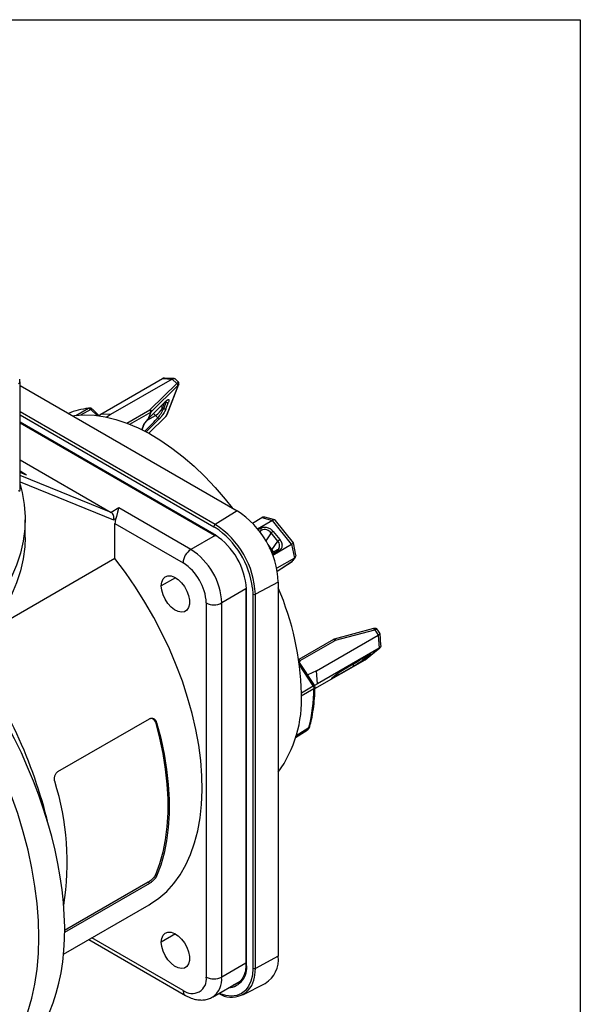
# Model space of a CAD drawing. Header units: inches. Extents: x 0 to 33, y 0 to 25.5.
# Tile 18 of 18: x 30 to 33, y 20.2 to 25.5. Entities that reach past the tile are written whole.
import ezdxf

# ---------------------------------------------------------------- set-up
doc = ezdxf.new("R2010")
doc.units = ezdxf.units.IN
doc.header["$LTSCALE"] = 3
doc.header["$MEASUREMENT"] = 0
doc.linetypes.add('SLD-Solid', pattern=[0])
doc.layers.add('SLD-DEFPOINTS', color=7, linetype='Continuous')

# ---------------------------------------------------------------- blocks, each defined once
blk = doc.blocks.new('Block2')
at = {"color": 7, "linetype": 'SLD-Solid', "lineweight": 18}
for p, q in [((33.0003, 25.5003), (0.0003, 25.5003)), ((33.0003, 0.0003), (33.0003, 25.5003))]:
    blk.add_line(p, q, dxfattribs=at)

msp = doc.modelspace()

# ---------------------------------------------------------------- linework, layer by layer
at = {"color": 7, "linetype": 'SLD-Solid'}
for p, q in [((0.0003, 25.5003), (33.0003, 25.5003)), ((33.0003, 25.5003), (33.0003, 0.0003))]:
    msp.add_line(p, q, dxfattribs=at)
for p, q in [((30.8012, 23.558), (30.7475, 23.5601)), ((29.9667, 23.5369), (29.9653, 23.555)), ((29.9671, 22.9524), (29.9671, 23.5392)), ((29.9671, 23.5197), (31.1422, 22.8413)), ((30.4039, 23.3645), (30.7379, 23.5573)), ((30.7915, 23.5552), (30.4574, 23.3624)), ((30.6718, 23.3896), (30.8151, 23.5317)), ((30.6773, 23.3779), (30.8206, 23.52)), ((30.7379, 23.5573), (30.7915, 23.5552)), ((30.8231, 23.5223), (30.7586, 23.3549)), ((30.7633, 23.3627), (30.8266, 23.5269)), ((30.8151, 23.5317), (30.7915, 23.5552)), ((30.8075, 23.556), (30.8091, 23.554)), ((30.8237, 23.5402), (30.8095, 23.5544)), ((30.8265, 23.5268), (30.8231, 23.5223)), ((30.8241, 23.5395), (30.8233, 23.5398)), ((30.6774, 23.3561), (30.7545, 23.4326)), ((30.7555, 23.434), (30.6783, 23.3575)), ((30.7294, 23.4077), (30.7381, 23.3987)), ((30.7381, 23.3987), (30.7491, 23.4272)), ((30.7574, 23.431), (30.7431, 23.3939)), ((30.7551, 23.4332), (30.7574, 23.431)), ((30.7568, 23.3934), (30.7711, 23.4305)), ((31.0236, 22.7668), (29.9671, 23.3767)), ((29.9671, 23.361), (31.0169, 22.755)), ((30.2685, 23.3576), (30.3381, 23.3965)), ((30.3501, 23.391), (30.2953, 23.3603)), ((30.3838, 23.3574), (30.3501, 23.391)), ((30.3584, 23.3926), (30.3563, 23.3946)), ((30.3957, 23.3559), (30.359, 23.3924)), ((30.3935, 23.358), (30.4039, 23.3645)), ((30.4574, 23.3624), (30.4039, 23.3645)), ((30.4574, 23.3624), (30.4375, 23.3486)), ((30.5458, 23.3166), (30.6705, 23.3886)), ((30.5614, 23.3105), (30.6746, 23.3759)), ((30.6746, 23.3759), (30.6592, 23.3359)), ((30.6596, 23.3341), (30.7008, 23.3579)), ((30.6622, 23.3388), (30.6773, 23.3779)), ((30.7558, 23.352), (30.6645, 23.2614)), ((30.6649, 23.2612), (30.7549, 23.3505)), ((30.7008, 23.3579), (30.6899, 23.3685)), ((30.7135, 23.3449), (30.7008, 23.3579)), ((30.7431, 23.3939), (30.7381, 23.3987)), ((30.7547, 23.3503), (30.7579, 23.3537)), ((30.7586, 23.3549), (30.7577, 23.3538)), ((30.7586, 23.3549), (30.7633, 23.3627)), ((31.0169, 22.7152), (29.9671, 23.3212)), ((29.9671, 23.3179), (31.019, 22.7107)), ((30.6342, 23.3016), (30.6264, 23.2814)), ((30.6277, 23.2807), (30.6368, 23.3046)), ((30.6506, 23.2689), (30.7174, 23.3352)), ((30.6594, 23.3353), (30.662, 23.3383)), ((29.9671, 23.1179), (30.4602, 22.8332)), ((30.0028, 23.0354), (29.9671, 23.056)), ((30.0028, 23.0354), (29.9671, 23.0499)), ((30.4602, 22.8332), (29.9671, 23.0331)), ((29.9671, 22.9979), (30.4733, 22.7926)), ((30.5019, 22.8574), (30.4602, 22.8332)), ((30.8917, 22.6324), (30.5019, 22.8574)), ((31.1422, 22.8413), (31.0236, 22.7668)), ((29.9944, 22.6968), (29.9944, 22.7932)), ((30.4733, 22.7926), (30.4866, 22.8003)), ((30.481, 22.5833), (30.481, 22.773)), ((30.481, 22.773), (30.8499, 22.56)), ((31.225, 22.7751), (31.2764, 22.8048)), ((31.3334, 22.7895), (31.2531, 22.7431)), ((31.2764, 22.8048), (31.3334, 22.7895)), ((31.3457, 22.7922), (31.2919, 22.8066)), ((31.4371, 22.6605), (31.3334, 22.7895)), ((31.4472, 22.6685), (31.3501, 22.7893)), ((31.023, 22.7082), (30.8917, 22.6324)), ((31.0169, 22.755), (31.0239, 22.7508)), ((31.0242, 22.7108), (31.0169, 22.7152)), ((31.019, 22.7107), (31.0255, 22.7066)), ((31.2558, 22.7398), (31.2707, 22.7484)), ((31.2632, 22.7302), (31.2733, 22.736)), ((31.2665, 22.7258), (31.2733, 22.736)), ((31.3273, 22.7216), (31.2971, 22.6795)), ((31.3634, 22.6766), (31.3273, 22.7216)), ((31.3377, 22.7304), (31.3738, 22.6855)), ((31.3084, 22.6594), (31.331, 22.6313)), ((31.331, 22.6313), (31.3634, 22.6766)), ((31.335, 22.6016), (31.4371, 22.6605)), ((31.4371, 22.6605), (31.4524, 22.5858)), ((31.4609, 22.6022), (31.4473, 22.6683)), ((31.3285, 22.6276), (31.3178, 22.6408)), ((31.3199, 22.6366), (31.3282, 22.6262)), ((31.331, 22.6313), (31.3285, 22.6276)), ((31.3606, 22.6296), (31.3307, 22.6124)), ((31.369, 22.6261), (31.3334, 22.6055)), ((31.368, 22.6364), (31.362, 22.6301)), ((31.3683, 22.6368), (31.3676, 22.6358)), ((30.481, 22.5833), (29.783, 22.1803)), ((31.4524, 22.5858), (31.3565, 22.5305)), ((31.3595, 22.5148), (31.4398, 22.5679)), ((31.3596, 22.5145), (31.4392, 22.5672)), ((31.4398, 22.5679), (31.4524, 22.5858)), ((31.4445, 22.5718), (31.4468, 22.575)), ((31.4459, 22.5732), (31.4586, 22.5913)), ((30.8081, 22.4797), (30.7316, 22.4354)), ((31.3649, 22.4555), (31.2411, 22.3901)), ((31.3649, 22.4555), (31.3649, 20.4303)), ((31.19, 22.4188), (31.0587, 22.343)), ((31.1898, 22.4215), (31.1902, 22.4141)), ((31.1902, 22.4141), (31.1902, 20.3889)), ((31.1931, 22.4101), (31.1929, 22.4184)), ((31.1931, 20.3848), (31.1931, 22.4101)), ((31.2258, 22.4225), (31.2275, 22.3902)), ((31.2275, 22.3902), (31.2275, 20.365)), ((31.2411, 20.3648), (31.2411, 22.3901)), ((30.9752, 22.343), (30.9752, 20.3178)), ((31.0587, 20.3178), (31.0587, 22.343)), ((31.8802, 22.2038), (31.6685, 22.1469)), ((31.6756, 22.1409), (31.8873, 22.1979)), ((31.8848, 22.2049), (31.8806, 22.2039)), ((31.8873, 22.1979), (31.9065, 22.1681)), ((31.9042, 22.195), (31.9025, 22.1979)), ((31.9156, 22.1785), (31.9047, 22.1953)), ((31.9151, 22.1782), (31.916, 22.1771)), ((31.9206, 22.1137), (31.916, 22.1774)), ((31.6645, 22.1452), (31.4758, 22.0363)), ((31.4844, 22.0308), (31.6739, 22.1403)), ((31.5724, 21.9753), (31.9065, 22.1681)), ((31.9065, 22.1681), (31.9117, 22.0972)), ((31.9117, 22.0972), (31.5776, 21.9044)), ((31.8347, 22.0357), (31.9117, 22.0972)), ((31.8369, 22.0372), (31.9145, 22.0992)), ((31.5609, 21.8973), (31.4772, 22.0267)), ((31.4801, 22.0222), (31.481, 22.0253)), ((31.5637, 21.8793), (31.8347, 22.0357)), ((31.7464, 22.0013), (31.8438, 22.0576)), ((31.7468, 22.0016), (31.8443, 22.0579)), ((31.7705, 22.0112), (31.7686, 22.0142)), ((31.8571, 22.0602), (31.8302, 22.0387)), ((31.8373, 22.0377), (31.8347, 22.0357)), ((31.8443, 22.0579), (31.8438, 22.0576)), ((31.5536, 21.8939), (31.4798, 22.008)), ((31.5724, 21.9753), (31.5248, 21.9532)), ((31.5776, 21.9044), (31.5724, 21.9753)), ((31.661, 21.941), (31.6879, 21.9625)), ((31.6618, 21.9416), (31.6887, 21.963)), ((31.7713, 21.9996), (31.6738, 21.9433)), ((31.6879, 21.9625), (31.6887, 21.963)), ((31.7705, 22.0112), (31.694, 21.9671)), ((31.7468, 22.0016), (31.7464, 22.0013)), ((31.661, 21.941), (31.6618, 21.9416)), ((31.5585, 21.8784), (31.4897, 21.8384)), ((31.4902, 21.857), (31.5536, 21.8939)), ((31.5776, 21.9044), (31.5618, 21.8951)), ((30.1722, 21.4297), (30.6677, 21.7158)), ((30.6996, 21.6968), (30.7061, 21.696)), ((31.4578, 21.6147), (31.5211, 21.6535)), ((31.4618, 21.6256), (31.531, 21.6683)), ((31.4618, 21.6256), (31.4592, 21.6208)), ((30.6996, 20.8707), (30.7061, 20.8641)), ((30.6613, 20.8312), (30.2087, 20.57)), ((30.6677, 20.8244), (30.2087, 20.5594)), ((30.6613, 20.8312), (30.6677, 20.8244)), ((30.2026, 20.4414), (30.6658, 20.7088)), ((30.8499, 20.2454), (30.3565, 20.5302)), ((30.8081, 20.5508), (30.7316, 20.5066)), ((30.3392, 20.5202), (30.8621, 20.2184)), ((31.3649, 20.4303), (31.2411, 20.3648)), ((31.1902, 20.3937), (31.0587, 20.3178)), ((31.1902, 20.3889), (31.1896, 20.3738)), ((31.0098, 20.2096), (31.1581, 20.2952)), ((31.1726, 20.2213), (31.2947, 20.2834))]:
    msp.add_line(p, q)
at = {"flags": 128}
for points in [[(30.251, 23.3558), (30.2617, 23.3573), (30.315, 23.361), (30.3704, 23.3588), (30.4276, 23.3506), (30.4862, 23.3365), (30.546, 23.3166), (30.6066, 23.2909), (30.6676, 23.2597), (30.7287, 23.2231), (30.7895, 23.1813), (30.8497, 23.1346), (30.909, 23.0832), (30.9669, 23.0274), (31.0233, 22.9676), (31.0777, 22.904), (31.1147, 22.8572)], [(29.9671, 22.9834), (29.978, 22.941), (29.9894, 22.8755), (29.9942, 22.8097), (29.9926, 22.7438), (29.9845, 22.6781), (29.9698, 22.6128), (29.9488, 22.548), (29.9214, 22.4841), (29.8876, 22.4211), (29.8478, 22.3594), (29.8018, 22.2991), (29.75, 22.2404), (29.6925, 22.1835), (29.6295, 22.1286), (29.5611, 22.0759), (29.4876, 22.0255), (29.4092, 21.9776)], [(29.9944, 22.6968), (29.9926, 22.6474), (29.9845, 22.5817), (29.9698, 22.5163), (29.9488, 22.4516), (29.9214, 22.3876), (29.8876, 22.3247), (29.8478, 22.263), (29.8018, 22.2027), (29.75, 22.144), (29.6925, 22.0871), (29.6295, 22.0322), (29.5611, 21.9794), (29.4876, 21.929), (29.4092, 21.8812)], [(31.3619, 22.6301), (31.3614, 22.63), (31.3606, 22.6296)], [(30.6658, 20.7088), (30.6733, 20.7132), (30.719, 20.7446), (30.7612, 20.7816), (30.7996, 20.8241), (30.834, 20.8717), (30.8643, 20.9243), (30.8904, 20.9816), (30.912, 21.0434), (30.9291, 21.1093), (30.9417, 21.179), (30.9496, 21.2523), (30.9528, 21.3287), (30.9513, 21.4078), (30.9452, 21.4894), (30.9344, 21.573), (30.9189, 21.6582), (30.899, 21.7446), (30.8746, 21.8318), (30.8459, 21.9193), (30.813, 22.0068), (30.776, 22.0939), (30.7352, 22.18), (30.6908, 22.2649), (30.6429, 22.348), (30.5918, 22.4291), (30.5378, 22.5076), (30.481, 22.5833)], [(30.7316, 22.4354), (30.734, 22.456), (30.7411, 22.4726), (30.7523, 22.484), (30.7671, 22.4896), (30.7845, 22.489), (30.8033, 22.4823), (30.8225, 22.4698), (30.8407, 22.4524), (30.8569, 22.4312), (30.8701, 22.4075), (30.8793, 22.3827), (30.8841, 22.3585), (30.8841, 22.3363), (30.8793, 22.3176), (30.8701, 22.3035), (30.8569, 22.295), (30.8407, 22.2924), (30.8225, 22.2961), (30.8033, 22.3058), (30.7845, 22.3208), (30.7671, 22.3403), (30.7523, 22.363), (30.7411, 22.3874), (30.734, 22.4121), (30.7316, 22.4354)], [(31.6645, 22.1452), (31.6651, 22.1455), (31.6662, 22.1457), (31.6675, 22.1455), (31.6688, 22.1451), (31.6702, 22.1443), (31.6715, 22.1432), (31.6728, 22.1418), (31.6739, 22.1403)], [(31.6685, 22.1469), (31.6694, 22.147), (31.6705, 22.1468), (31.6716, 22.1462), (31.6727, 22.1453), (31.6738, 22.1441), (31.6747, 22.1426), (31.6756, 22.1409)], [(31.481, 22.0253), (31.4792, 22.0258), (31.4776, 22.0261)], [(30.0086, 20.1295), (30.0301, 20.2026), (30.0469, 20.2797), (30.0591, 20.3606), (30.0664, 20.445), (30.069, 20.5325), (30.0668, 20.6227), (30.0598, 20.7154), (30.048, 20.8102), (30.0315, 20.9067), (30.0103, 21.0045), (29.9846, 21.1033), (29.9544, 21.2026), (29.9198, 21.3021), (29.881, 21.4014), (29.8381, 21.5002), (29.7914, 21.5979), (29.7409, 21.6943)], [(30.6996, 21.6968), (30.722, 21.6114), (30.74, 21.527), (30.7536, 21.4439), (30.7626, 21.3625), (30.7672, 21.2832), (30.7672, 21.2063), (30.7626, 21.1322), (30.7536, 21.0613), (30.74, 20.9939), (30.722, 20.9303), (30.6996, 20.8707)], [(30.7061, 21.696), (30.7286, 21.6101), (30.7468, 21.525), (30.7604, 21.4413), (30.7696, 21.3594), (30.7742, 21.2795), (30.7742, 21.202), (30.7696, 21.1274), (30.7604, 21.056), (30.7468, 20.9881), (30.7286, 20.924), (30.7061, 20.8641)], [(30.7316, 20.5066), (30.734, 20.5272), (30.7411, 20.5437), (30.7523, 20.5552), (30.7671, 20.5607), (30.7845, 20.5602), (30.8033, 20.5534), (30.8225, 20.541), (30.8407, 20.5236), (30.8569, 20.5024), (30.8701, 20.4786), (30.8793, 20.4539), (30.8841, 20.4296), (30.8841, 20.4075), (30.8793, 20.3888), (30.8701, 20.3747), (30.8569, 20.3661), (30.8407, 20.3636), (30.8225, 20.3673), (30.8033, 20.377), (30.7845, 20.392), (30.7671, 20.4115), (30.7523, 20.4341), (30.7411, 20.4586), (30.734, 20.4832), (30.7316, 20.5066)], [(31.2275, 20.365), (31.2249, 20.3284), (31.2172, 20.2958), (31.2046, 20.2678), (31.1873, 20.2452), (31.1658, 20.2286), (31.1407, 20.2183), (31.1125, 20.2147), (31.082, 20.2177), (31.0499, 20.2273), (31.0443, 20.2296)], [(31.2366, 20.3165), (31.2384, 20.327), (31.2411, 20.3648)], [(31.1468, 20.2854), (31.1323, 20.2779), (31.1227, 20.2748)], [(31.1559, 20.2923), (31.1532, 20.29), (31.1468, 20.2854)]]:
    msp.add_lwpolyline(points, dxfattribs=at)
for centre, radius, start, end in [((30.3835, 22.9887), 0.4104, 96.3479, 112.1738), ((30.6614, 23.3786), 0.0135, 348.365, 47.8994), ((30.6662, 23.3798), 0.0113, 350.3401, 60.1863), ((30.6681, 23.3873), 0.0132, 299.7763, 314.5447), ((30.6525, 23.4397), 0.0949, 300.5682, 334.4477), ((30.6313, 23.3068), 0.00592, 298.8096, 339.0557), ((30.8848, 22.4355), 0.4805, 2.3869, 57.6131), ((30.5579, 22.7715), 0.0769, 157.9788, 178.8918), ((31.0321, 22.7542), 0.0152, 124.1588, 177.2848), ((30.7722, 22.3705), 0.4693, 2.3869, 57.6131), ((31.0218, 22.7147), 0.00487, 173.8529, 234.8727), ((30.7662, 22.3662), 0.463, 6.9824, 56.1823), ((30.8088, 22.3916), 0.3851, 3.9793, 55.9785), ((31.2622, 22.7402), 0.0118, 339.5512, 44.2689), ((31.2913, 22.6954), 0.0444, 36.0257, 113.972), ((31.3567, 22.6977), 0.0379, 120.1636, 140.9544), ((31.3928, 22.6527), 0.0379, 120.1636, 140.9544), ((31.34, 22.6535), 0.0329, 329.4308, 44.5336), ((30.9406, 22.5559), 0.0908, 122.6055, 177.3945), ((30.6976, 22.3274), 0.3615, 2.4763, 57.5237), ((31.2992, 22.6052), 0.0411, 16.5908, 39.3965), ((31.3617, 22.6215), 0.00861, 32.4016, 89.1053), ((30.7032, 22.3307), 0.2723, 2.6055, 57.3945), ((31.195, 22.4146), 0.00487, 184.9891, 246.1644), ((31.2345, 22.4038), 0.0152, 242.7193, 295.8373), ((29.9662, 21.8177), 1.5244, 1.3151, 23.4286), ((31.0169, 22.4236), 0.0908, 242.6097, 297.3903), ((27.6109, 20.5465), 2.5793, 13.4412, 36.48), ((31.4758, 22.0266), 0.00953, 26.407, 90.0601), ((31.5408, 22.409), 0.4593, 300.008, 307.0531), ((31.8264, 22.0475), 0.00958, 209.3013, 293.6847), ((31.8533, 22.0684), 0.00906, 227.6728, 294.7939), ((31.7633, 22.0049), 0.00958, 326.1314, 41.3721), ((31.6679, 21.9482), 0.00767, 320.8019, 28.4161), ((30.6988, 21.884), 0.8597, 345.4676, 359.6264), ((30.8207, 21.8177), 0.6704, 324.2688, 2.9919), ((28.7656, 20.9397), 1.4568, 350.7709, 17.4998), ((31.2133, 20.4125), 0.1526, 302.2332, 6.6888), ((31.0853, 20.3678), 0.1091, 275.3793, 9.0091), ((31.195, 20.3893), 0.00487, 185.1723, 246.1479), ((31.2345, 20.3785), 0.0152, 242.7193, 295.8373), ((30.8988, 20.3054), 0.0774, 230.7967, 9.214), ((31.0169, 20.3984), 0.0908, 242.6097, 297.3903), ((30.9411, 20.306), 0.1181, 304.7785, 5.7367), ((31.1117, 20.3348), 0.1262, 237.0808, 351.6581), ((30.8795, 20.2425), 0.0297, 174.3804, 234.2933)]:
    msp.add_arc(centre, radius, start, end)
for centre, major_axis, ratio, start_param, end_param in [((29.3278, 21.9705), (1.4266, 1.4183), 0.004727, 5.880866, 6.038609), ((30.4525, 22.8047), (-0.0021, 0.0309), 0.715529, 4.263296, 5.834093), ((31.2911, 22.7742), (-0.0116, 0.032), 0.750722, 5.800022, 6.415397), ((31.3303, 22.7637), (0.0179, 0.0274), 0.499027, 6.274891, 7.060289), ((31.3303, 22.7637), (0.0179, 0.0274), 0.499027, 6.121456, 6.274891), ((31.418, 22.6546), (0.0293, 0.0138), 0.108969, 5.370739, 6.156137), ((31.418, 22.6546), (0.0293, 0.0138), 0.108969, 6.156137, 6.309572), ((31.4285, 22.6033), (0.0324, -0.0067), 0.635519, 5.66468, 6.450078), ((31.4285, 22.6033), (0.0324, -0.0067), 0.635519, 0.166892, 0.267555), ((28.9708, 21.3304), (-0.9122, 1.4939), 0.560251, 3.127791, 4.658669)]:
    msp.add_ellipse(centre, major_axis=major_axis, ratio=ratio, start_param=start_param, end_param=end_param)
for points, knots in [([(30.7494, 23.5599), (30.7488, 23.5599), (30.7464, 23.5602), (30.7424, 23.5594), (30.7394, 23.558), (30.7379, 23.5573)], [0, 0, 0, 0, 0.1536911, 0.5840683, 1, 1, 1, 1]), ([(29.9665, 23.5369), (29.9662, 23.5361), (29.9655, 23.5343), (29.9627, 23.5318), (29.9598, 23.5305), (29.9584, 23.5298)], [0, 0, 0, 0, 0.279849, 0.639924, 1, 1, 1, 1]), ([(29.9669, 23.5407), (29.9671, 23.5397), (29.9673, 23.5384), (29.9667, 23.5371), (29.9665, 23.5369)], [0, 0, 0, 0, 0.8177914, 1, 1, 1, 1]), ([(30.7915, 23.5552), (30.7923, 23.5557), (30.7939, 23.5565), (30.7963, 23.5574), (30.7987, 23.5579), (30.801, 23.5581), (30.8033, 23.5578), (30.8055, 23.5572), (30.8068, 23.5564), (30.8075, 23.556)], [0, 0, 0, 0, 0.134148, 0.270779, 0.41016, 0.552544, 0.698167, 0.84725, 1, 1, 1, 1]), ([(30.819, 23.5347), (30.8195, 23.535), (30.8206, 23.5356), (30.8218, 23.5365), (30.8228, 23.5374), (30.8235, 23.5382), (30.824, 23.5389), (30.824, 23.5393), (30.8241, 23.5395)], [0, 0, 0, 0, 0.150147, 0.306025, 0.468352, 0.637762, 0.814815, 1, 1, 1, 1]), ([(30.8206, 23.52), (30.821, 23.5204), (30.8219, 23.5213), (30.8227, 23.5219), (30.8231, 23.5223)], [0, 0, 0, 0, 0.500138, 1, 1, 1, 1]), ([(30.8263, 23.5266), (30.8268, 23.5279), (30.8276, 23.5305), (30.8273, 23.5343), (30.8258, 23.5377), (30.8243, 23.5393), (30.8235, 23.54)], [0, 0, 0, 0, 0.2513376, 0.5041035, 0.7548099, 1, 1, 1, 1]), ([(30.7541, 23.4322), (30.7562, 23.4342), (30.7595, 23.4372), (30.7605, 23.4383), (30.7609, 23.4387)], [0, 0, 0, 0, 0.64201, 1, 1, 1, 1]), ([(30.7555, 23.434), (30.7563, 23.4348), (30.7578, 23.4363), (30.7599, 23.4382), (30.7618, 23.4398), (30.7635, 23.4411), (30.765, 23.4421), (30.7663, 23.4429), (30.7673, 23.4434), (30.7683, 23.4438), (30.769, 23.4441), (30.7697, 23.4443), (30.7702, 23.4444), (30.7706, 23.4444), (30.7709, 23.4444), (30.7712, 23.4444), (30.7713, 23.4443), (30.772, 23.4442), (30.773, 23.4436), (30.7736, 23.4417), (30.7736, 23.4388), (30.7728, 23.4351), (30.7717, 23.432), (30.7711, 23.4305)], [0, 0, 0, 0, 0.056737, 0.11015, 0.160212, 0.206897, 0.250183, 0.290065, 0.326543, 0.35963, 0.38934, 0.415692, 0.438702, 0.458386, 0.474756, 0.487819, 0.49758, 0.504043, 0.603652, 0.703131, 0.802375, 0.901293, 1, 1, 1, 1]), ([(30.3381, 23.3965), (30.3386, 23.3966), (30.3396, 23.3966), (30.3411, 23.3964), (30.3425, 23.396), (30.3445, 23.3952), (30.3471, 23.3938), (30.349, 23.3919), (30.3501, 23.391)], [0, 0, 0, 0, 0.135722, 0.260896, 0.380242, 0.500391, 0.736481, 1, 1, 1, 1]), ([(30.3509, 23.3973), (30.3485, 23.3979), (30.3454, 23.3986), (30.3424, 23.3979), (30.3418, 23.3977)], [0, 0, 0, 0, 0.79322, 1, 1, 1, 1]), ([(30.3563, 23.3946), (30.3561, 23.3947), (30.3547, 23.3961), (30.3527, 23.3967), (30.3509, 23.3973)], [0, 0, 0, 0, 0.102994, 1, 1, 1, 1]), ([(30.7138, 23.3453), (30.7164, 23.3484), (30.7193, 23.352), (30.7249, 23.3602), (30.7277, 23.3646), (30.7333, 23.3734), (30.736, 23.3779), (30.7403, 23.3864), (30.7418, 23.3906), (30.7431, 23.3939)], [0, 0, 0, 0, 0.25, 0.25, 0.5, 0.5, 0.75, 0.75, 1, 1, 1, 1]), ([(30.7568, 23.3934), (30.7565, 23.3926), (30.7559, 23.391), (30.7547, 23.3885), (30.7535, 23.3858), (30.7521, 23.383), (30.7501, 23.3793), (30.7464, 23.3729), (30.7426, 23.3668), (30.7392, 23.3619), (30.7376, 23.3596), (30.7351, 23.3561), (30.7318, 23.3517), (30.7276, 23.3464), (30.7226, 23.3406), (30.7192, 23.3371), (30.7174, 23.3352)], [0, 0, 0, 0, 0.04744, 0.094868, 0.142339, 0.189887, 0.237528, 0.326066, 0.496055, 0.515617, 0.552466, 0.60669, 0.678465, 0.767968, 0.875226, 1, 1, 1, 1]), ([(30.6369, 23.3047), (30.6379, 23.307), (30.6399, 23.3116), (30.6452, 23.3195), (30.6517, 23.3276), (30.6568, 23.3327), (30.6594, 23.3353)], [0, 0, 0, 0, 0.248244, 0.497649, 0.748229, 1, 1, 1, 1]), ([(30.6593, 23.3354), (30.6594, 23.3353), (30.6596, 23.3353), (30.6594, 23.3357), (30.6592, 23.3359)], [0, 0, 0, 0, 0.41572, 1, 1, 1, 1]), ([(30.6619, 23.3383), (30.662, 23.3383), (30.6623, 23.3383), (30.6623, 23.3386), (30.6622, 23.3388)], [0, 0, 0, 0, 0.30611, 1, 1, 1, 1]), ([(29.9584, 22.952), (29.9591, 22.9516), (29.9605, 22.951), (29.9623, 22.9504), (29.9638, 22.9502), (29.9648, 22.9502), (29.9657, 22.9503), (29.9666, 22.9508), (29.9672, 22.9521), (29.967, 22.9534), (29.9669, 22.954)], [0, 0, 0, 0, 0.141821, 0.272583, 0.392598, 0.502271, 0.542681, 0.704773, 0.855878, 1, 1, 1, 1]), ([(30.4866, 22.8003), (30.487, 22.8014), (30.4879, 22.8037), (30.4891, 22.8074), (30.4903, 22.8111), (30.4916, 22.8161), (30.4932, 22.8222), (30.495, 22.8296), (30.4968, 22.8373), (30.4985, 22.8443), (30.5002, 22.8513), (30.5013, 22.8551), (30.5019, 22.8574)], [0, 0, 0, 0, 0.0527136, 0.1074415, 0.1643513, 0.2235923, 0.329775, 0.4458917, 0.5754706, 0.7239472, 0.8388917, 1, 1, 1, 1]), ([(31.2707, 22.7484), (31.2716, 22.7489), (31.2734, 22.7499), (31.2764, 22.7511), (31.2795, 22.7521), (31.2827, 22.7528), (31.2879, 22.7536), (31.2954, 22.7537), (31.3052, 22.752), (31.3148, 22.7486), (31.3236, 22.7436), (31.3314, 22.7375), (31.3356, 22.7328), (31.3377, 22.7304)], [0, 0, 0, 0, 0.048281, 0.096169, 0.14394, 0.19187, 0.240233, 0.370058, 0.500147, 0.629972, 0.760062, 0.879966, 1, 1, 1, 1]), ([(31.3738, 22.6855), (31.3746, 22.6845), (31.3761, 22.6825), (31.3781, 22.6794), (31.3799, 22.6763), (31.3815, 22.6731), (31.3835, 22.6679), (31.3853, 22.6608), (31.3856, 22.652), (31.384, 22.6436), (31.3804, 22.6364), (31.3755, 22.6304), (31.3712, 22.6275), (31.369, 22.6261)], [0, 0, 0, 0, 0.048281, 0.096169, 0.14394, 0.19187, 0.240233, 0.370058, 0.500147, 0.629972, 0.760062, 0.879966, 1, 1, 1, 1]), ([(31.3282, 22.6263), (31.3301, 22.6237), (31.3329, 22.62), (31.334, 22.6158), (31.3344, 22.6145)], [0, 0, 0, 0, 0.688538, 1, 1, 1, 1]), ([(31.3285, 22.6276), (31.3294, 22.6264), (31.3312, 22.624), (31.3329, 22.6206), (31.3342, 22.6176), (31.3348, 22.6159), (31.3351, 22.6149)], [0, 0, 0, 0, 0.310553, 0.621026, 0.776048, 1, 1, 1, 1]), ([(31.9013, 22.1992), (31.9003, 22.2002), (31.8979, 22.2027), (31.8922, 22.2053), (31.8873, 22.205), (31.8848, 22.2049)], [0, 0, 0, 0, 0.250538, 0.609372, 1, 1, 1, 1]), ([(31.8849, 22.2047), (31.8851, 22.2048), (31.8863, 22.2052), (31.8884, 22.2043), (31.8908, 22.2023), (31.8918, 22.2005), (31.8923, 22.1995)], [0, 0, 0, 0, 0.089255, 0.442492, 0.721197, 1, 1, 1, 1]), ([(31.9025, 22.1979), (31.9021, 22.1982), (31.9011, 22.1989), (31.8995, 22.1996), (31.8978, 22.2), (31.896, 22.2002), (31.8942, 22.2), (31.8929, 22.1997), (31.8923, 22.1995)], [0, 0, 0, 0, 0.1841313, 0.3607765, 0.5302756, 0.6930135, 0.8494251, 1, 1, 1, 1]), ([(31.916, 22.1771), (31.9159, 22.1768), (31.9158, 22.1761), (31.9153, 22.1751), (31.9144, 22.174), (31.9133, 22.1729), (31.912, 22.1717), (31.9103, 22.1705), (31.9086, 22.1693), (31.9072, 22.1685), (31.9065, 22.1681)], [0, 0, 0, 0, 0.1338609, 0.2648955, 0.3932401, 0.5190395, 0.6424476, 0.7636274, 0.8827512, 1, 1, 1, 1]), ([(31.6686, 22.1467), (31.6671, 22.1464), (31.6652, 22.146), (31.6639, 22.1447), (31.6637, 22.1445)], [0, 0, 0, 0, 0.827267, 1, 1, 1, 1]), ([(31.8443, 22.0579), (31.8452, 22.0584), (31.8469, 22.0594), (31.8494, 22.0608), (31.8517, 22.0621), (31.8539, 22.0632), (31.857, 22.0648), (31.8605, 22.0664), (31.8632, 22.0673), (31.8642, 22.0671), (31.8633, 22.0657), (31.8611, 22.0634), (31.8584, 22.0612), (31.8571, 22.0602)], [0, 0, 0, 0, 0.048281, 0.096169, 0.14394, 0.19187, 0.240233, 0.370058, 0.500147, 0.629972, 0.760062, 0.879966, 1, 1, 1, 1]), ([(31.9207, 22.1126), (31.9207, 22.1118), (31.9206, 22.1102), (31.9202, 22.1078), (31.9194, 22.1056), (31.9184, 22.1036), (31.917, 22.1017), (31.9155, 22.1), (31.9137, 22.0985), (31.9123, 22.0976), (31.9117, 22.0972)], [0, 0, 0, 0, 0.133861, 0.264896, 0.39324, 0.519039, 0.642448, 0.763627, 0.882751, 1, 1, 1, 1]), ([(31.8302, 22.0387), (31.8296, 22.0382), (31.8284, 22.0373), (31.8264, 22.0357), (31.8242, 22.0341), (31.8218, 22.0323), (31.8178, 22.0294), (31.8118, 22.0252), (31.8035, 22.0196), (31.7948, 22.0139), (31.7863, 22.0086), (31.7783, 22.0037), (31.7736, 22.0009), (31.7713, 21.9996)], [0, 0, 0, 0, 0.048281, 0.096169, 0.14394, 0.19187, 0.240233, 0.370058, 0.500147, 0.629972, 0.760062, 0.879966, 1, 1, 1, 1]), ([(31.6879, 21.9625), (31.6885, 21.9629), (31.6897, 21.9639), (31.6917, 21.9655), (31.6939, 21.9671), (31.6963, 21.9689), (31.7003, 21.9717), (31.7063, 21.9759), (31.7146, 21.9816), (31.7233, 21.9872), (31.7318, 21.9926), (31.7398, 21.9975), (31.7445, 22.0003), (31.7468, 22.0016)], [0, 0, 0, 0, 0.048281, 0.096169, 0.14394, 0.19187, 0.240233, 0.370058, 0.500147, 0.629972, 0.760062, 0.879966, 1, 1, 1, 1]), ([(31.6738, 21.9433), (31.6729, 21.9428), (31.6712, 21.9418), (31.6687, 21.9404), (31.6663, 21.9391), (31.6642, 21.938), (31.6611, 21.9364), (31.6576, 21.9348), (31.6549, 21.9339), (31.6539, 21.9341), (31.6548, 21.9355), (31.657, 21.9378), (31.6597, 21.9399), (31.661, 21.941)], [0, 0, 0, 0, 0.048281, 0.096169, 0.14394, 0.19187, 0.240233, 0.370058, 0.500147, 0.629972, 0.760062, 0.879966, 1, 1, 1, 1]), ([(31.536, 21.6753), (31.5392, 21.6873), (31.5472, 21.7169), (31.5556, 21.7674), (31.5622, 21.8256), (31.5634, 21.8662), (31.564, 21.8863)], [0, 0, 0, 0, 0.186236, 0.459435, 0.732472, 1, 1, 1, 1]), ([(31.5536, 21.8939), (31.554, 21.8932), (31.5548, 21.8919), (31.5559, 21.8899), (31.5567, 21.888), (31.5575, 21.8854), (31.5584, 21.8821), (31.5585, 21.8796), (31.5585, 21.8784)], [0, 0, 0, 0, 0.138071, 0.263638, 0.381961, 0.500398, 0.742588, 1, 1, 1, 1]), ([(31.5637, 21.8903), (31.5631, 21.8928), (31.5623, 21.8956), (31.5605, 21.8978), (31.5603, 21.8981)], [0, 0, 0, 0, 0.887242, 1, 1, 1, 1]), ([(31.5638, 21.888), (31.564, 21.8869), (31.5643, 21.8846), (31.5628, 21.8824), (31.5621, 21.8813)], [0, 0, 0, 0, 0.477691, 1, 1, 1, 1]), ([(30.6677, 21.7158), (30.6686, 21.7162), (30.6704, 21.7172), (30.6733, 21.7183), (30.6762, 21.7189), (30.6802, 21.7193), (30.6851, 21.7189), (30.6906, 21.7168), (30.6957, 21.7134), (30.7001, 21.7086), (30.7038, 21.7028), (30.7054, 21.6982), (30.7061, 21.696)], [0, 0, 0, 0, 0.062595, 0.124834, 0.187325, 0.250672, 0.376138, 0.500318, 0.624627, 0.750125, 0.876162, 1, 1, 1, 1]), ([(30.6756, 21.7191), (30.6785, 21.7187), (30.6853, 21.7179), (30.6943, 21.7098), (30.6979, 21.7011), (30.6996, 21.6968)], [0, 0, 0, 0, 0.273545, 0.63712, 1, 1, 1, 1]), ([(31.531, 21.6683), (31.5299, 21.6652), (31.5276, 21.6592), (31.5237, 21.6545), (31.521, 21.6534), (31.5208, 21.6534)], [0, 0, 0, 0, 0.48878, 0.977439, 1, 1, 1, 1]), ([(31.5209, 21.6533), (31.5244, 21.6561), (31.5314, 21.6615), (31.5347, 21.6705), (31.5364, 21.675)], [0, 0, 0, 0, 0.506614, 1, 1, 1, 1]), ([(31.531, 21.6683), (31.5327, 21.6695), (31.5353, 21.6714), (31.5359, 21.6742), (31.5361, 21.6753)], [0, 0, 0, 0, 0.631416, 1, 1, 1, 1]), ([(30.1549, 21.3778), (30.1546, 21.379), (30.154, 21.3813), (30.1534, 21.385), (30.1531, 21.3888), (30.1531, 21.394), (30.1537, 21.4004), (30.1555, 21.4079), (30.1583, 21.4148), (30.1622, 21.4209), (30.1668, 21.4261), (30.1704, 21.4285), (30.1722, 21.4297)], [0, 0, 0, 0, 0.0620227, 0.123978, 0.186493, 0.2501782, 0.3756419, 0.499984, 0.6241248, 0.7496306, 0.8752933, 1, 1, 1, 1]), ([(30.6996, 20.8707), (30.6974, 20.8654), (30.6868, 20.8501), (30.6696, 20.836), (30.6613, 20.8312)], [1.570796, 1.570796, 1.570796, 1.570796, 2.243995, 3.141593, 3.141593, 3.141593, 3.141593]), ([(30.7061, 20.8641), (30.7058, 20.8633), (30.705, 20.8617), (30.7036, 20.8591), (30.702, 20.8564), (30.6994, 20.8528), (30.6957, 20.8481), (30.6906, 20.8425), (30.685, 20.8372), (30.6792, 20.8322), (30.6733, 20.8278), (30.6695, 20.8255), (30.6677, 20.8244)], [0, 0, 0, 0, 0.06254, 0.124759, 0.18727, 0.250675, 0.376148, 0.500321, 0.624621, 0.750125, 0.876071, 1, 1, 1, 1]), ([(31.1896, 20.3738), (31.1896, 20.3738), (31.1893, 20.364), (31.1861, 20.3463), (31.1785, 20.3229), (31.1681, 20.3044), (31.1591, 20.2959), (31.155, 20.292)], [0, 0, 0, 0, 0.001847, 0.26114, 0.52048, 0.78076, 1, 1, 1, 1]), ([(30.8621, 20.2184), (30.8676, 20.2154), (30.883, 20.207), (30.9079, 20.198), (30.9363, 20.193), (30.9627, 20.1935), (30.987, 20.1983), (31.0011, 20.2056), (31.0077, 20.209)], [0, 0, 0, 0, 0.115199, 0.32594, 0.508468, 0.682925, 0.8517, 1, 1, 1, 1])]:
    msp.add_open_spline(points, degree=3, knots=knots)
for points in [[(30.8151, 23.5317), (30.8165, 23.5328), (30.8178, 23.5339), (30.819, 23.5347)], [(30.8151, 23.5317), (30.8171, 23.5302), (30.8189, 23.5281), (30.82, 23.526)], [(30.819, 23.5347), (30.821, 23.5332), (30.8241, 23.5288), (30.824, 23.5241), (30.8231, 23.5223)], [(30.82, 23.526), (30.821, 23.5238), (30.8212, 23.5216), (30.8206, 23.52)], [(30.7555, 23.434), (30.7548, 23.4324), (30.7534, 23.4314), (30.7515, 23.4313)], [(30.7574, 23.431), (30.7593, 23.4295), (30.7616, 23.4286), (30.764, 23.4284)], [(30.764, 23.4284), (30.7668, 23.4281), (30.7695, 23.4289), (30.7711, 23.4305)], [(30.3428, 23.3981), (30.3412, 23.3979), (30.3396, 23.3973), (30.3381, 23.3965)], [(30.3501, 23.391), (30.3528, 23.3925), (30.3552, 23.3933), (30.3569, 23.3932)], [(30.3569, 23.3932), (30.3575, 23.3932), (30.3579, 23.3931), (30.3584, 23.3929)], [(30.6622, 23.3388), (30.6677, 23.346), (30.6733, 23.3526), (30.6783, 23.3575)], [(30.6705, 23.3886), (30.6707, 23.3887), (30.6712, 23.389), (30.6716, 23.3894), (30.6718, 23.3896)], [(30.6743, 23.3548), (30.6762, 23.3549), (30.6777, 23.3559), (30.6783, 23.3575)], [(30.7497, 23.3913), (30.7474, 23.3915), (30.745, 23.3925), (30.7431, 23.3939)], [(30.7568, 23.3934), (30.7552, 23.3918), (30.7525, 23.391), (30.7497, 23.3913)], [(30.7558, 23.352), (30.7567, 23.3528), (30.7576, 23.3538), (30.7586, 23.3549)], [(30.6342, 23.3016), (30.6381, 23.3118), (30.6475, 23.3247), (30.6592, 23.3359)], [(30.6592, 23.3359), (30.6598, 23.3363), (30.6603, 23.3368), (30.6608, 23.3373)], [(30.6608, 23.3373), (30.6613, 23.3378), (30.6618, 23.3383), (30.6622, 23.3388)], [(30.7138, 23.3453), (30.7137, 23.3451), (30.7136, 23.345), (30.7135, 23.3449)], [(30.7138, 23.3453), (30.715, 23.344), (30.7161, 23.3426), (30.7168, 23.3412)], [(30.7168, 23.3412), (30.7178, 23.339), (30.718, 23.3368), (30.7174, 23.3352)], [(31.3285, 22.6276), (31.3279, 22.6266), (31.328, 22.626), (31.3288, 22.626)], [(31.4398, 22.5679), (31.4416, 22.569), (31.4431, 22.5703), (31.4445, 22.5718)], [(31.8791, 22.2032), (31.8803, 22.2042), (31.8818, 22.2041), (31.8833, 22.2032)], [(31.8833, 22.2032), (31.8848, 22.2022), (31.8863, 22.2002), (31.8873, 22.1979)], [(31.8923, 22.1995), (31.8908, 22.1991), (31.8891, 22.1985), (31.8873, 22.1979)], [(31.6756, 22.1409), (31.675, 22.1408), (31.6744, 22.1406), (31.6739, 22.1403)], [(31.4844, 22.0308), (31.4825, 22.0297), (31.4812, 22.0278), (31.481, 22.0253)], [(31.5597, 21.897), (31.5584, 21.8965), (31.5563, 21.8954), (31.5536, 21.8939)], [(31.5585, 21.8784), (31.5599, 21.8792), (31.5611, 21.8802), (31.5621, 21.8813)], [(31.5606, 21.8973), (31.5604, 21.8973), (31.5601, 21.8972), (31.5597, 21.897)]]:
    msp.add_open_spline(points, degree=3)

# ---------------------------------------------------------------- block references
at = {"layer": 'SLD-DEFPOINTS'}
msp.add_blockref('Block2', (0, 0), dxfattribs=at)

doc.saveas('drawing.dxf')
